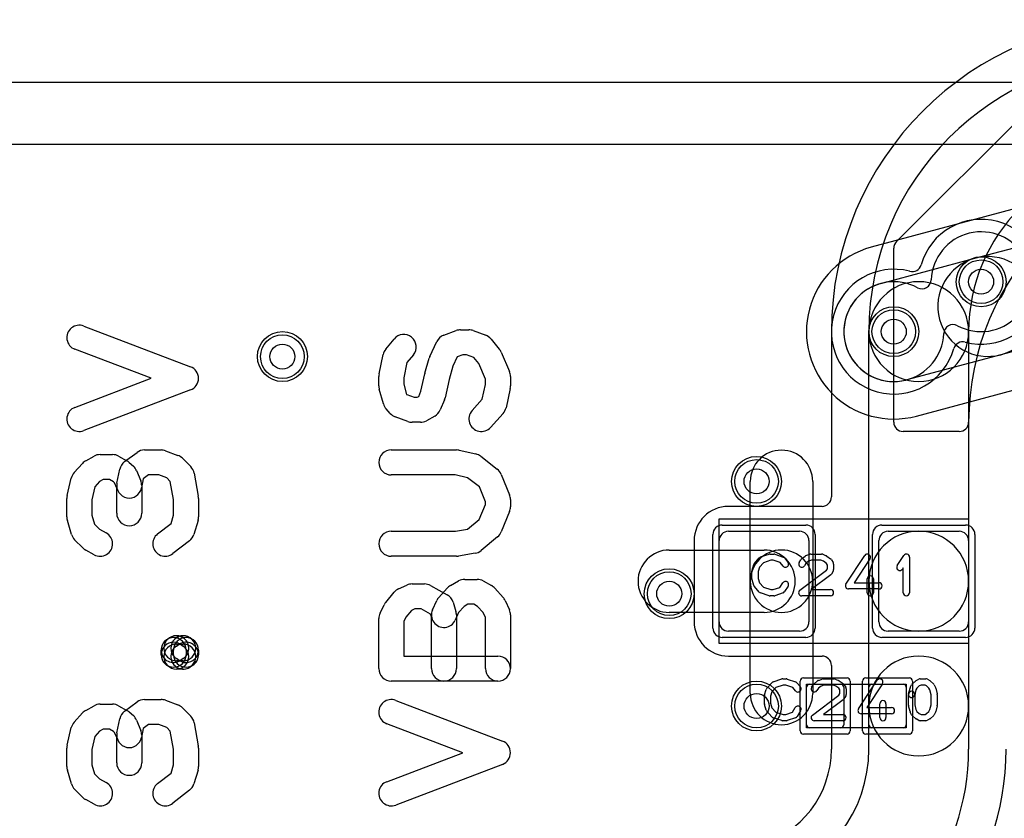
# Model space of a CAD drawing. Extents: x 0 to 57.1, y 0 to 59.8.
# Tile 6 of 45: x 20.1 to 28, y 13.3 to 19.7. Entities that reach past the tile are written whole.
import ezdxf

# ---------------------------------------------------------------- set-up
doc = ezdxf.new("R2010")
doc.units = 0
for name, color, linetype in [('Hole', 1, 'CONTINUOUS'), ('L1', 3, 'CONTINUOUS'), ('L2', 3, 'CONTINUOUS'), ('L3', 3, 'CONTINUOUS'), ('L4', 3, 'CONTINUOUS'), ('MetalMask-A', 176, 'CONTINUOUS'), ('PartsArea-A', 111, 'CONTINUOUS'), ('PartsSilk-A', 221, 'CONTINUOUS'), ('Resist-A', 2, 'CONTINUOUS'), ('Resist-B', 2, 'CONTINUOUS'), ('Silk-A', 140, 'CONTINUOUS')]:
    doc.layers.add(name, color=color, linetype=linetype)

msp = doc.modelspace()

# ---------------------------------------------------------------- linework, layer by layer
at = {"layer": 'Hole'}
for centre in [(27.8, 17.6), (27.1, 17.2), (22.2, 17), (26, 16), (25.3, 15.1), (26, 14.2)]:
    msp.add_circle(centre, 0.1, dxfattribs=at)
at = {"layer": 'L1'}
for p, q in [((27.12196, 17.92196), (28.37804, 19.17804)), ((27.1, 16.47497), (27.1, 17.86895)), ((26.59996, 17.2), (26.59996, 15.87504)), ((26.9, 15.2), (26.9, 17.2)), ((27.7, 17.2), (27.7, 15.2)), ((27.62503, 16.4), (27.17497, 16.4)), ((25.95, 15.2), (25.95, 16)), ((26.45, 16), (26.45, 15.2)), ((26.52496, 15.80004), (25.775, 15.80004)), ((25.775, 15.6), (26.345, 15.6)), ((27.055, 15.6), (27.625, 15.6)), ((25.49996, 15.525), (25.49996, 14.875)), ((25.7, 14.875), (25.7, 15.525)), ((26.42, 15.525), (26.42, 14.875)), ((26.98, 14.875), (26.98, 15.525)), ((27.7, 15.525), (27.7, 14.875)), ((25.3, 15.45), (26.06, 15.45)), ((25.95, 14.3), (25.95, 15.2)), ((26.45, 15.2), (26.45, 14.3)), ((26.9, 14.2), (26.9, 15.2)), ((27.7, 15.2), (27.7, 14.2)), ((26.06, 14.95), (25.3, 14.95)), ((26.345, 14.8), (25.775, 14.8)), ((27.625, 14.8), (27.055, 14.8)), ((25.775, 14.59996), (26.52496, 14.59996)), ((26.59996, 14.52496), (26.59996, 13.85291)), ((26.425, 14.375), (26.675, 14.375)), ((26.925, 14.375), (27.175, 14.375)), ((26.4, 14.05), (26.4, 14.35)), ((26.7, 14.35), (26.7, 14.05)), ((26.9, 14.05), (26.9, 14.35)), ((27.2, 14.35), (27.2, 14.05)), ((26.9, 13.85291), (26.9, 14.2)), ((27.7, 14.2), (27.7, 13.85291)), ((26.675, 14.025), (26.425, 14.025)), ((27.175, 14.025), (26.925, 14.025))]:
    msp.add_line(p, q, dxfattribs=at)
for centre in [(27.8, 17.6), (27.1, 17.2), (22.2, 17), (26, 16), (25.3, 15.1), (26, 14.2)]:
    msp.add_circle(centre, 0.2, dxfattribs=at)
for centre, radius, start, end in [((29.1, 17.2), 2.50004, 90, 180), ((29.1, 17.2), 2.2, 90, 180), ((29.1, 17.2), 1.4, 90, 180), ((29.82503, 16.47497), 2.12503, 90, 180), ((27.17497, 17.86895), 0.07497, 135, 180), ((27.3, 17.2), 0.4, 0, 180), ((27.3, 17.2), 0.4, 180, 0), ((27.17497, 16.47497), 0.07497, 180, -90), ((27.62503, 16.47497), 0.07497, -90, 0), ((26.2, 16), 0.25, 0, 180), ((26.52496, 15.87504), 0.075, -90, 0), ((25.775, 15.525), 0.27504, 90, 180), ((25.775, 15.525), 0.075, 90, 180), ((26.345, 15.525), 0.075, 0, 90), ((27.3, 15.2), 0.4, 0, 180), ((27.055, 15.525), 0.075, 90, 180), ((27.625, 15.525), 0.075, 0, 90), ((25.3, 15.2), 0.25, 90, -90), ((26.2, 15.2), 0.25, 0, 180), ((26.06, 15.2), 0.25, -90, 90), ((26.2, 15.2), 0.25, 180, 0), ((27.3, 15.2), 0.4, 180, 0), ((25.775, 14.875), 0.27504, 180, -90), ((25.775, 14.875), 0.075, 180, -90), ((26.345, 14.875), 0.075, -90, 0), ((27.055, 14.875), 0.075, 180, -90), ((27.625, 14.875), 0.075, -90, 0), ((26.52496, 14.52496), 0.075, 0, 90), ((27.3, 14.2), 0.4, 0, 180), ((26.425, 14.35), 0.025, 90, 180), ((26.675, 14.35), 0.025, 0, 90), ((26.925, 14.35), 0.025, 90, 180), ((27.175, 14.35), 0.025, 0, 90), ((26.2, 14.3), 0.25, 180, 0), ((27.3, 14.2), 0.4, 180, 0), ((26.425, 14.05), 0.025, 180, -90), ((26.675, 14.05), 0.025, -90, 0), ((26.925, 14.05), 0.025, 180, -90), ((27.175, 14.05), 0.025, -90, 0), ((25.8, 13.85291), 0.79996, -74.999608, 0), ((25.8, 13.85291), 1.1, -74.99996, 0), ((25.8, 13.85291), 1.9, -74.999896, 0), ((25.8, 13.85291), 2.20004, -75.000087, 0)]:
    msp.add_arc(centre, radius, start, end, dxfattribs=at)
at = {"layer": 'L2'}
for centre in [(22.2, 17), (26, 16), (25.3, 15.1), (26, 14.2)]:
    msp.add_circle(centre, 0.2, dxfattribs=at)
for centre, radius, start, end in [((27.8, 17.6), 0.40004, -118.313948, 177.803842), ((27.1, 17.2), 0.40004, 61.686052, -2.196158), ((27.32531, 17.61821), 0.075, -118.311104, -2.200836), ((27.57469, 17.18179), 0.075, 61.688896, 177.799164)]:
    msp.add_arc(centre, radius, start, end, dxfattribs=at)
at = {"layer": 'L3'}
for p, q in [((30.65409, 18.87705), (26.91882, 17.87619)), ((27.74958, 17.78816), (30.73175, 18.58724)), ((26.99647, 17.58637), (27.74958, 17.78816)), ((30.93881, 17.8145), (27.95664, 17.01542)), ((27.95664, 17.01542), (27.20353, 16.81363)), ((27.28118, 16.52381), (28.38263, 16.81894))]:
    msp.add_line(p, q, dxfattribs=at)
for centre in [(27.8, 17.6), (27.1, 17.2), (22.2, 17), (26, 16), (25.3, 15.1), (26, 14.2)]:
    msp.add_circle(centre, 0.2, dxfattribs=at)
for centre, radius, start, end in [((27.09999, 17.2), 0.70004, 104.998849, -74.99957), ((27.85311, 17.40179), 0.4, 105.000342, -75.000001), ((27.85311, 17.40179), 0.4, -74.999658, 104.99963), ((27.1, 17.2), 0.4, 105.000342, -75.00037)]:
    msp.add_arc(centre, radius, start, end, dxfattribs=at)
at = {"layer": 'L4'}
for centre in [(27.8, 17.6), (27.1, 17.2), (22.2, 17), (26, 16), (25.3, 15.1), (26, 14.2)]:
    msp.add_circle(centre, 0.2, dxfattribs=at)
for centre, radius, start, end in [((27.8, 17.6), 0.50005, -104.764908, 164.252757), ((27.10001, 17.20001), 0.50003, 75.347069, -15.747865), ((27.24547, 17.75634), 0.075, -104.651407, -103.737918), ((27.24654, 17.75607), 0.075, -104.581019, -15.752305), ((27.65345, 17.04394), 0.075, 75.237383, 164.247695)]:
    msp.add_arc(centre, radius, start, end, dxfattribs=at)
at = {"layer": 'MetalMask-A'}
for p, q in [((25.775, 15.6), (26.345, 15.6)), ((27.055, 15.6), (27.625, 15.6)), ((25.7, 14.875), (25.7, 15.525)), ((26.42, 15.525), (26.42, 14.875)), ((26.98, 14.875), (26.98, 15.525)), ((27.7, 15.525), (27.7, 14.875)), ((26.345, 14.8), (25.775, 14.8)), ((27.625, 14.8), (27.055, 14.8)), ((26.425, 14.375), (26.675, 14.375)), ((26.925, 14.375), (27.175, 14.375)), ((26.4, 14.05), (26.4, 14.35)), ((26.7, 14.35), (26.7, 14.05)), ((26.9, 14.05), (26.9, 14.35)), ((27.2, 14.35), (27.2, 14.05)), ((26.675, 14.025), (26.425, 14.025)), ((27.175, 14.025), (26.925, 14.025))]:
    msp.add_line(p, q, dxfattribs=at)
for centre, radius, start, end in [((25.775, 15.525), 0.075, 90, 180), ((26.345, 15.525), 0.075, 0, 90), ((27.055, 15.525), 0.075, 90, 180), ((27.625, 15.525), 0.075, 0, 90), ((25.775, 14.875), 0.075, 180, -90), ((26.345, 14.875), 0.075, -90, 0), ((27.055, 14.875), 0.075, 180, -90), ((27.625, 14.875), 0.075, -90, 0), ((26.425, 14.35), 0.025, 90, 180), ((26.675, 14.35), 0.025, 0, 90), ((26.925, 14.35), 0.025, 90, 180), ((27.175, 14.35), 0.025, 0, 90), ((26.425, 14.05), 0.025, 180, -90), ((26.675, 14.05), 0.025, -90, 0), ((26.925, 14.05), 0.025, 180, -90), ((27.175, 14.05), 0.025, -90, 0)]:
    msp.add_arc(centre, radius, start, end, dxfattribs=at)
at = {"layer": 'PartsArea-A'}
for p, q in [((25.7, 15.7), (27.7, 15.7)), ((25.7, 14.7), (25.7, 15.7)), ((27.7, 15.7), (27.7, 14.7)), ((27.7, 14.7), (25.7, 14.7)), ((26.4, 14.375), (27.2, 14.375)), ((26.4, 14.025), (26.4, 14.375)), ((27.2, 14.375), (27.2, 14.025)), ((27.2, 14.025), (26.4, 14.025))]:
    msp.add_line(p, q, dxfattribs=at)
at = {"layer": 'PartsSilk-A'}
for p, q in [((18.075, 19.2), (29.075, 19.2)), ((29.075, 18.7), (18.075, 18.7)), ((20.60782, 17.2453), (21.46338, 16.91938)), ((23.49305, 17.17156), (23.59305, 17.20859)), ((23.62778, 17.21481), (23.69444, 17.21481)), ((23.72917, 17.20859), (23.82917, 17.17156)), ((23.02816, 17.05962), (23.09482, 17.1411)), ((23.87183, 17.14111), (23.9385, 17.05963)), ((21.14688, 16.82593), (20.53662, 17.0584)), ((23.38168, 17.00171), (23.43724, 17.12023)), ((22.97444, 16.8617), (23.00778, 17.01726)), ((23.24962, 17.01446), (23.19827, 16.9517)), ((23.34262, 16.86781), (23.37595, 16.98633)), ((23.60093, 16.99823), (23.56626, 16.92427)), ((23.6457, 17.01481), (23.60093, 16.99823)), ((23.67652, 17.01481), (23.6457, 17.01481)), ((23.73425, 16.99343), (23.67652, 17.01481)), ((23.77476, 16.94391), (23.73425, 16.99343)), ((23.95302, 17.03569), (24.01969, 16.88013)), ((23.19827, 16.9517), (23.17222, 16.83014)), ((23.56626, 16.92427), (23.53587, 16.81621)), ((23.82778, 16.82021), (23.77476, 16.94391)), ((20.53662, 16.59345), (21.14688, 16.82593)), ((22.97222, 16.76667), (22.97222, 16.84074)), ((23.17222, 16.83014), (23.17222, 16.78047)), ((23.30984, 16.72271), (23.34133, 16.86269)), ((23.53587, 16.81621), (23.50312, 16.67064)), ((23.82778, 16.77727), (23.82778, 16.82021)), ((24.02778, 16.84074), (24.02778, 16.76667)), ((21.46338, 16.73248), (20.60782, 16.40655)), ((23.0093, 16.62107), (22.97596, 16.73959)), ((23.17222, 16.78047), (23.1955, 16.69769)), ((23.80225, 16.65817), (23.82778, 16.77727)), ((24.02556, 16.74571), (23.99222, 16.59015)), ((23.1955, 16.69769), (23.19674, 16.69632)), ((23.19674, 16.69632), (23.25681, 16.67407)), ((23.25681, 16.67407), (23.27964, 16.67407)), ((23.27964, 16.67407), (23.29296, 16.68147)), ((23.29296, 16.68147), (23.30984, 16.72271)), ((23.49811, 16.65472), (23.46477, 16.57324)), ((23.72011, 16.5669), (23.80225, 16.65817)), ((23.06455, 16.54422), (23.03122, 16.58126)), ((23.20416, 16.4803), (23.10416, 16.51734)), ((23.42079, 16.5237), (23.35413, 16.48666)), ((23.96877, 16.54421), (23.86877, 16.4331)), ((23.30556, 16.47407), (23.23889, 16.47407)), ((20.62366, 16.1652), (20.69033, 16.20223)), ((20.73889, 16.21481), (20.83889, 16.21481)), ((20.88745, 16.20223), (20.95412, 16.1652)), ((20.93492, 16.15814), (21.03492, 16.23221)), ((21.09444, 16.25185), (21.22778, 16.25185)), ((21.26251, 16.24562), (21.36251, 16.20858)), ((21.39849, 16.18552), (21.46515, 16.11886)), ((23.07222, 16.25185), (23.59444, 16.25185)), ((23.61613, 16.24947), (23.74947, 16.21984)), ((23.78917, 16.20116), (23.9225, 16.09746)), ((20.53122, 16.07059), (20.59788, 16.14467)), ((20.972, 16.15252), (21.00533, 16.12289)), ((20.47491, 15.88601), (20.50825, 16.02675)), ((20.87416, 15.98628), (20.89638, 16.09739)), ((21.03145, 16.08601), (21.06478, 16.00453)), ((21.08494, 16.02037), (21.07028, 15.94706)), ((21.12744, 16.05185), (21.08494, 16.02037)), ((21.20986, 16.05185), (21.12744, 16.05185)), ((21.27254, 16.02863), (21.20986, 16.05185)), ((21.30157, 15.99959), (21.27254, 16.02863)), ((21.49286, 16.06587), (21.5262, 15.88068)), ((23.58346, 16.05185), (23.07222, 16.05185)), ((23.68414, 16.02948), (23.58346, 16.05185)), ((23.77866, 15.95596), (23.68414, 16.02948)), ((23.95366, 16.05639), (24.02033, 15.89343)), ((20.69698, 15.9558), (20.67222, 15.85128)), ((20.73538, 15.99847), (20.69698, 15.9558)), ((20.7648, 16.01481), (20.73538, 15.99847)), ((20.81298, 16.01481), (20.7648, 16.01481)), ((20.84736, 15.99571), (20.81298, 16.01481)), ((20.85512, 15.98882), (20.84736, 15.99571)), ((20.87222, 15.94701), (20.85512, 15.98882)), ((20.87222, 15.74444), (20.87222, 15.94701)), ((21.07222, 15.96667), (21.07222, 15.74444)), ((21.32778, 15.85403), (21.30157, 15.99959)), ((23.82778, 15.8359), (23.77866, 15.95596)), ((20.47222, 15.71481), (20.47222, 15.86296)), ((21.52778, 15.86296), (21.52778, 15.71481)), ((20.67222, 15.85128), (20.67222, 15.72949)), ((21.32778, 15.72949), (21.32778, 15.85403)), ((23.77798, 15.69422), (23.82778, 15.81596)), ((23.82778, 15.81596), (23.82778, 15.8359)), ((24.02778, 15.85556), (24.02778, 15.7963)), ((20.67222, 15.72949), (20.6941, 15.65659)), ((21.30784, 15.66303), (21.32778, 15.72949)), ((24.02033, 15.75844), (23.95366, 15.59547)), ((20.50978, 15.57496), (20.47644, 15.68607)), ((20.6941, 15.65659), (20.73303, 15.61765)), ((21.19972, 15.57894), (21.30784, 15.66303)), ((21.52356, 15.68607), (21.49022, 15.57496)), ((23.68459, 15.6164), (23.77798, 15.69422)), ((20.73303, 15.61765), (20.78746, 15.58742)), ((23.07222, 15.6), (23.58616, 15.6)), ((23.58616, 15.6), (23.68459, 15.6164)), ((23.92513, 15.55651), (23.7918, 15.4454)), ((20.60151, 15.46633), (20.53485, 15.53299)), ((21.45583, 15.52476), (21.3225, 15.42106)), ((20.69032, 15.41258), (20.62365, 15.44962)), ((23.59444, 15.4), (23.07222, 15.4)), ((23.74422, 15.42358), (23.61088, 15.40136)), ((26.03266, 15.39418), (26.1021, 15.4164)), ((26.10972, 15.41759), (26.1375, 15.41759)), ((26.1454, 15.41631), (26.21207, 15.39409)), ((26.36077, 15.37878), (26.38855, 15.401)), ((26.39563, 15.40497), (26.42618, 15.41608)), ((26.43472, 15.41759), (26.52083, 15.41759)), ((26.53011, 15.4158), (26.55789, 15.40469)), ((26.56331, 15.4017), (26.59387, 15.37948)), ((26.71657, 15.17663), (26.86657, 15.40626)), ((27.12763, 15.3247), (27.18041, 15.40618)), ((27.22639, 15.39259), (27.22639, 15.10741)), ((25.96364, 15.28894), (25.97753, 15.33339)), ((25.98258, 15.34239), (26.02147, 15.38683)), ((26.02368, 15.31344), (26.0125, 15.27766)), ((26.05452, 15.34868), (26.02368, 15.31344)), ((26.11362, 15.36759), (26.05452, 15.34868)), ((26.13344, 15.36759), (26.11362, 15.36759)), ((26.18952, 15.3489), (26.13344, 15.36759)), ((26.21273, 15.32104), (26.18952, 15.3489)), ((26.22338, 15.38637), (26.25115, 15.35304)), ((26.3413, 15.35029), (26.35519, 15.37251)), ((26.39533, 15.3424), (26.3837, 15.32379)), ((26.41658, 15.35939), (26.39533, 15.3424)), ((26.43912, 15.36759), (26.41658, 15.35939)), ((26.51602, 15.36759), (26.43912, 15.36759)), ((26.53643, 15.35943), (26.51602, 15.36759)), ((26.56054, 15.34189), (26.53643, 15.35943)), ((26.56806, 15.32987), (26.56054, 15.34189)), ((26.56806, 15.29976), (26.56806, 15.32987)), ((26.60037, 15.37251), (26.61426, 15.35029)), ((26.61806, 15.33704), (26.61806, 15.29259)), ((26.90843, 15.37892), (26.78369, 15.18796)), ((25.9625, 15.21852), (25.9625, 15.28148)), ((26.0125, 15.27766), (26.0125, 15.22234)), ((26.34747, 15.12739), (26.56043, 15.28756)), ((26.5942, 15.25039), (26.43733, 15.13241)), ((26.56043, 15.28756), (26.56806, 15.29976)), ((26.61426, 15.27934), (26.60037, 15.25712)), ((27.17639, 15.30801), (27.16959, 15.29752)), ((27.17639, 15.10741), (27.17639, 15.30801)), ((23.13161, 15.13953), (23.19828, 15.16916)), ((23.23889, 15.17778), (23.33889, 15.17778)), ((23.38746, 15.16519), (23.52079, 15.09111)), ((23.54588, 15.1652), (23.61255, 15.20223)), ((23.66111, 15.21481), (23.76111, 15.21481)), ((23.80967, 15.20223), (23.87634, 15.1652)), ((25.97753, 15.16661), (25.96364, 15.21106)), ((26.02147, 15.11317), (25.98258, 15.15761)), ((26.0125, 15.22234), (26.02368, 15.18656)), ((26.02368, 15.18656), (26.05452, 15.15132)), ((26.05452, 15.15132), (26.11362, 15.13241)), ((26.18773, 15.1505), (26.21074, 15.18732)), ((26.25314, 15.16082), (26.22537, 15.11638)), ((26.78369, 15.18796), (26.98194, 15.18796)), ((26.8875, 15.10741), (26.8875, 15.21852)), ((26.9375, 15.21852), (26.9375, 15.10741)), ((23.02816, 15.02999), (23.09482, 15.11147)), ((23.45344, 15.07059), (23.5201, 15.14467)), ((23.90212, 15.14467), (23.96878, 15.07059)), ((26.1021, 15.0836), (26.03266, 15.10582)), ((26.1375, 15.08241), (26.10972, 15.08241)), ((26.11362, 15.13241), (26.13344, 15.13241)), ((26.13344, 15.13241), (26.18773, 15.1505)), ((26.21207, 15.10591), (26.1454, 15.08369)), ((26.59306, 15.08241), (26.3625, 15.08241)), ((26.43733, 15.13241), (26.59306, 15.13241)), ((26.98194, 15.13796), (26.7375, 15.13796)), ((22.98278, 14.94473), (23.01612, 15.0114)), ((23.40325, 14.97068), (23.43659, 15.04475)), ((23.568, 15.03243), (23.59022, 14.95836)), ((23.6576, 14.99847), (23.61256, 14.94842)), ((23.68702, 15.01481), (23.6576, 14.99847)), ((23.7352, 15.01481), (23.68702, 15.01481)), ((23.76462, 14.99847), (23.7352, 15.01481)), ((23.80966, 14.94842), (23.76462, 14.99847)), ((23.98563, 15.04475), (24.01897, 14.97068)), ((23.23456, 14.96643), (23.19002, 14.91198)), ((23.26011, 14.97778), (23.23456, 14.96643)), ((23.31298, 14.97778), (23.26011, 14.97778)), ((23.38812, 14.93603), (23.31298, 14.97778)), ((23.39444, 14.91495), (23.38812, 14.93603)), ((23.39444, 14.5), (23.39444, 14.91495)), ((23.61256, 14.94842), (23.58563, 14.88858)), ((23.59444, 14.92963), (23.59444, 14.5)), ((23.82778, 14.90816), (23.80966, 14.94842)), ((24.02778, 14.92963), (24.02778, 14.5)), ((22.97222, 14.5), (22.97222, 14.9)), ((23.19002, 14.91198), (23.17222, 14.87639)), ((23.17222, 14.87639), (23.17222, 14.6)), ((23.82778, 14.5), (23.82778, 14.90816)), ((21.35, 14.76296), (21.40556, 14.76296)), ((21.27232, 14.73136), (21.29454, 14.74617)), ((21.35, 14.6963), (21.40556, 14.6963)), ((21.3501, 14.67951), (21.37232, 14.69432)), ((21.38324, 14.69432), (21.40546, 14.67951)), ((21.46102, 14.74617), (21.48324, 14.73136)), ((21.22778, 14.61111), (21.22778, 14.64815)), ((21.32778, 14.61111), (21.32778, 14.64815)), ((21.42778, 14.64815), (21.42778, 14.61111)), ((21.52778, 14.64815), (21.52778, 14.61111)), ((23.17222, 14.6), (23.92778, 14.6)), ((21.29454, 14.51309), (21.27232, 14.5279)), ((21.40556, 14.56296), (21.35, 14.56296)), ((21.37232, 14.56494), (21.3501, 14.57975)), ((21.40546, 14.57975), (21.38324, 14.56494)), ((21.48324, 14.5279), (21.46102, 14.51309)), ((21.40556, 14.4963), (21.35, 14.4963)), ((23.92778, 14.4), (23.07222, 14.4)), ((26.08258, 14.34239), (26.12147, 14.38683)), ((26.13266, 14.39418), (26.2021, 14.4164)), ((26.21362, 14.36759), (26.15452, 14.34868)), ((26.20972, 14.41759), (26.2375, 14.41759)), ((26.23344, 14.36759), (26.21362, 14.36759)), ((26.28952, 14.3489), (26.23344, 14.36759)), ((26.2454, 14.41631), (26.31207, 14.39409)), ((26.32338, 14.38637), (26.35115, 14.35304)), ((26.4413, 14.35029), (26.45519, 14.37251)), ((26.46077, 14.37878), (26.48855, 14.401)), ((26.49563, 14.40497), (26.52618, 14.41608)), ((26.53912, 14.36759), (26.51658, 14.35939)), ((26.53472, 14.41759), (26.62083, 14.41759)), ((26.61602, 14.36759), (26.53912, 14.36759)), ((26.63643, 14.35943), (26.61602, 14.36759)), ((26.63011, 14.4158), (26.65789, 14.40469)), ((26.66331, 14.4017), (26.69387, 14.37948)), ((26.70037, 14.37251), (26.71426, 14.35029)), ((26.81657, 14.17663), (26.96657, 14.40626)), ((27.00843, 14.37892), (26.88369, 14.18796)), ((27.23181, 14.34822), (27.24292, 14.37044)), ((27.24867, 14.37795), (27.27367, 14.40017)), ((27.2791, 14.40384), (27.30132, 14.41495)), ((27.3184, 14.36759), (27.30442, 14.3606)), ((27.3125, 14.41759), (27.35694, 14.41759)), ((27.3503, 14.36759), (27.3184, 14.36759)), ((27.36173, 14.36106), (27.3503, 14.36759)), ((27.36934, 14.4143), (27.38879, 14.40319)), ((27.393, 14.40017), (27.418, 14.37795)), ((27.42375, 14.37044), (27.43486, 14.34822)), ((26.06364, 14.28894), (26.07753, 14.33339)), ((26.12368, 14.31344), (26.1125, 14.27766)), ((26.15452, 14.34868), (26.12368, 14.31344)), ((26.31273, 14.32104), (26.28952, 14.3489)), ((26.44747, 14.12739), (26.66043, 14.28756)), ((26.49533, 14.3424), (26.4837, 14.32379)), ((26.51658, 14.35939), (26.49533, 14.3424)), ((26.66054, 14.34189), (26.63643, 14.35943)), ((26.66043, 14.28756), (26.66806, 14.29976)), ((26.66806, 14.32987), (26.66054, 14.34189)), ((26.66806, 14.29976), (26.66806, 14.32987)), ((26.71806, 14.33704), (26.71806, 14.29259)), ((27.21806, 14.20741), (27.21806, 14.29259)), ((27.21881, 14.29865), (27.22992, 14.3431)), ((27.27776, 14.32831), (27.26731, 14.28653)), ((27.26806, 14.29259), (27.26806, 14.21049)), ((27.28549, 14.34377), (27.27776, 14.32831)), ((27.30442, 14.3606), (27.28549, 14.34377)), ((27.38118, 14.34377), (27.36173, 14.36106)), ((27.38891, 14.32831), (27.38118, 14.34377)), ((27.39861, 14.28951), (27.38891, 14.32831)), ((27.39861, 14.21049), (27.39861, 14.28951)), ((27.43675, 14.3431), (27.44786, 14.29865)), ((27.44861, 14.29259), (27.44861, 14.20741)), ((20.73889, 14.21481), (20.83889, 14.21481)), ((20.93492, 14.15814), (21.03492, 14.23221)), ((21.09444, 14.25185), (21.22778, 14.25185)), ((21.26251, 14.24562), (21.36251, 14.20858)), ((23.10782, 14.2453), (23.96338, 13.91938)), ((26.0625, 14.21852), (26.0625, 14.28148)), ((26.07753, 14.16661), (26.06364, 14.21106)), ((26.1125, 14.27766), (26.1125, 14.22234)), ((26.1125, 14.22234), (26.12368, 14.18656)), ((26.6942, 14.25039), (26.53733, 14.13241)), ((26.71426, 14.27934), (26.70037, 14.25712)), ((26.9875, 14.10741), (26.9875, 14.21852)), ((27.0375, 14.21852), (27.0375, 14.10741)), ((27.26806, 14.21049), (27.27776, 14.17169)), ((27.38891, 14.17169), (27.39861, 14.21049)), ((20.53122, 14.07059), (20.59788, 14.14467)), ((20.62366, 14.1652), (20.69033, 14.20223)), ((20.88745, 14.20223), (20.95412, 14.1652)), ((20.972, 14.15252), (21.00533, 14.12289)), ((21.39849, 14.18552), (21.46515, 14.11886)), ((26.12147, 14.11317), (26.08258, 14.15761)), ((26.12368, 14.18656), (26.15452, 14.15132)), ((26.15452, 14.15132), (26.21362, 14.13241)), ((26.21362, 14.13241), (26.23344, 14.13241)), ((26.23344, 14.13241), (26.28773, 14.1505)), ((26.28773, 14.1505), (26.31074, 14.18732)), ((26.35314, 14.16082), (26.32537, 14.11638)), ((26.53733, 14.13241), (26.69306, 14.13241)), ((27.08194, 14.13796), (26.8375, 14.13796)), ((26.88369, 14.18796), (27.08194, 14.18796)), ((27.22992, 14.1569), (27.21881, 14.20135)), ((27.24292, 14.12956), (27.23181, 14.15178)), ((27.27776, 14.17169), (27.28549, 14.15623)), ((27.28549, 14.15623), (27.30442, 14.1394)), ((27.30442, 14.1394), (27.3184, 14.13241)), ((27.3184, 14.13241), (27.3503, 14.13241)), ((27.3503, 14.13241), (27.36173, 14.13894)), ((27.36173, 14.13894), (27.38118, 14.15623)), ((27.38118, 14.15623), (27.38891, 14.17169)), ((27.43486, 14.15178), (27.42375, 14.12956)), ((27.44786, 14.20135), (27.43675, 14.1569)), ((20.87416, 13.98628), (20.89638, 14.09739)), ((21.03145, 14.08601), (21.06478, 14.00453)), ((21.12744, 14.05185), (21.08494, 14.02037)), ((21.20986, 14.05185), (21.12744, 14.05185)), ((21.27254, 14.02863), (21.20986, 14.05185)), ((21.49286, 14.06587), (21.5262, 13.88068)), ((23.64688, 13.82593), (23.03662, 14.0584)), ((26.2021, 14.0836), (26.13266, 14.10582)), ((26.2375, 14.08241), (26.20972, 14.08241)), ((26.31207, 14.10591), (26.2454, 14.08369)), ((26.69306, 14.08241), (26.4625, 14.08241)), ((27.27367, 14.09983), (27.24867, 14.12205)), ((27.30132, 14.08505), (27.2791, 14.09616)), ((27.35694, 14.08241), (27.3125, 14.08241)), ((27.38879, 14.09681), (27.36934, 14.0857)), ((27.418, 14.12205), (27.393, 14.09983)), ((20.47491, 13.88601), (20.50825, 14.02675)), ((20.73538, 13.99847), (20.69698, 13.9558)), ((20.7648, 14.01481), (20.73538, 13.99847)), ((20.81298, 14.01481), (20.7648, 14.01481)), ((20.84736, 13.99571), (20.81298, 14.01481)), ((20.85512, 13.98882), (20.84736, 13.99571)), ((20.87222, 13.94701), (20.85512, 13.98882)), ((21.08494, 14.02037), (21.07028, 13.94706)), ((21.30157, 13.99959), (21.27254, 14.02863)), ((21.32778, 13.85403), (21.30157, 13.99959)), ((20.69698, 13.9558), (20.67222, 13.85128)), ((20.87222, 13.74444), (20.87222, 13.94701)), ((21.07222, 13.96667), (21.07222, 13.74444)), ((20.47222, 13.71481), (20.47222, 13.86296)), ((20.67222, 13.85128), (20.67222, 13.72949)), ((21.32778, 13.72949), (21.32778, 13.85403)), ((21.52778, 13.86296), (21.52778, 13.71481)), ((23.03662, 13.59345), (23.64688, 13.82593)), ((23.96338, 13.73248), (23.10782, 13.40655)), ((20.50978, 13.57496), (20.47644, 13.68607)), ((20.67222, 13.72949), (20.6941, 13.65659)), ((20.6941, 13.65659), (20.73303, 13.61765)), ((21.19972, 13.57894), (21.30784, 13.66303)), ((21.30784, 13.66303), (21.32778, 13.72949)), ((21.52356, 13.68607), (21.49022, 13.57496)), ((20.73303, 13.61765), (20.78746, 13.58742)), ((20.60151, 13.46633), (20.53485, 13.53299)), ((21.45583, 13.52476), (21.3225, 13.42106)), ((20.69032, 13.41258), (20.62365, 13.44962))]:
    msp.add_line(p, q, dxfattribs=at)
for centre, radius, start, end in [((20.57222, 17.15185), 0.1, 69.145542, -110.854012), ((23.62778, 17.11481), 0.1, 90, 110.319591), ((23.69444, 17.11481), 0.1, 69.678654, 90), ((23.17222, 17.07778), 0.1, -39.286182, 140.712891), ((23.52778, 17.07778), 0.1, 110.321346, 154.883679), ((23.79444, 17.07778), 0.1, 39.294244, 69.680409), ((23.10556, 16.9963), 0.1, 140.713818, 167.901241), ((23.86111, 16.9963), 0.1, 23.198591, 39.291321), ((23.47222, 16.95926), 0.1, 154.880301, 164.293042), ((21.42778, 16.82593), 0.1, -69.145542, 69.145542), ((23.07222, 16.84074), 0.1, 167.901241, 180), ((23.43889, 16.84074), 0.1, 164.294637, 167.320997), ((23.92778, 16.84074), 0.1, 0, 23.199035), ((23.07222, 16.76667), 0.1, 180, -164.28757), ((23.92778, 16.76667), 0.1, -12.098759, 0), ((23.40556, 16.69259), 0.1, -22.253604, -12.679824), ((20.57222, 16.5), 0.1, 110.854458, -69.145403), ((23.10556, 16.64815), 0.1, -164.28757, -138.019601), ((23.37222, 16.61111), 0.1, -60.940944, -22.253604), ((23.89444, 16.61111), 0.1, -41.98849, -12.096769), ((23.13889, 16.61111), 0.1, -138.019601, -110.323336), ((23.79444, 16.5), 0.1, 138.01151, -41.987497), ((23.23889, 16.57407), 0.1, -110.323336, -90), ((23.30556, 16.57407), 0.1, -90, -60.940944), ((20.73889, 16.11481), 0.1, 90, 119.048766), ((20.83889, 16.11481), 0.1, 60.948735, 90), ((21.09444, 16.15185), 0.1, 90, 126.527348), ((21.22778, 16.15185), 0.1, 69.676664, 90), ((21.32778, 16.11481), 0.1, 45, 69.67537), ((23.07222, 16.15185), 0.1, 90, -90), ((23.59444, 16.15185), 0.1, 77.473057, 90), ((23.72778, 16.12222), 0.1, 52.128534, 77.473057), ((20.67222, 16.07778), 0.1, 119.051265, 138.017916), ((20.99444, 16.07778), 0.1, 126.526127, 168.691059), ((20.90556, 16.07778), 0.1, 48.364557, 60.951234), ((20.93889, 16.04815), 0.1, 22.246131, 48.36326), ((21.39444, 16.04815), 0.1, 10.206455, 45), ((20.60556, 16.0037), 0.1, 138.019601, 166.672831), ((23.86111, 16.01852), 0.1, 22.253604, 52.128534), ((20.97222, 15.96667), 0.1, 168.691191, -11.308941), ((20.97222, 15.96667), 0.1, 0, 22.247381), ((20.57222, 15.86296), 0.1, 166.673855, 180), ((21.42778, 15.86296), 0.1, 0, 10.205712), ((23.92778, 15.85556), 0.1, 0, 22.253604), ((23.92778, 15.7963), 0.1, -22.2483, 0), ((20.57222, 15.71481), 0.1, 180, -163.297444), ((20.97222, 15.74444), 0.1, 180, 0), ((21.42778, 15.71481), 0.1, -16.702537, 0), ((20.60556, 15.6037), 0.1, -163.297463, -135), ((20.73889, 15.5), 0.1, -119.056274, 60.944666), ((21.26111, 15.5), 0.1, 127.871466, -52.125314), ((21.39444, 15.6037), 0.1, -52.128534, -16.702556), ((23.07222, 15.5), 0.1, 90, -90), ((23.86111, 15.63333), 0.1, -50.192962, -22.248301), ((20.67222, 15.53704), 0.1, -135, -119.055334), ((23.59444, 15.5), 0.1, -90, -80.537678), ((23.72778, 15.52222), 0.1, -80.537678, -50.192962), ((26.04028, 15.37037), 0.025, 107.746418, 138.811918), ((26.10972, 15.39259), 0.025, 90, 107.746418), ((26.1375, 15.39259), 0.025, 71.579545, 90), ((26.20417, 15.37037), 0.025, 39.790899, 71.579545), ((26.40417, 15.38148), 0.025, 109.97919, 128.654777), ((26.43472, 15.39259), 0.025, 90, 109.984612), ((26.52083, 15.39259), 0.025, 68.207103, 90), ((26.54861, 15.38148), 0.025, 53.982737, 68.202147), ((26.8875, 15.39259), 0.025, -33.149737, 146.846436), ((27.20139, 15.39259), 0.025, 0, 147.066193), ((26.00139, 15.32593), 0.025, 138.811918, 162.637772), ((26.23194, 15.33704), 0.025, -140.209101, 39.800498), ((26.3625, 15.33704), 0.025, 147.994617, -32.010019), ((26.37639, 15.35926), 0.025, 128.666967, 147.989981), ((26.57917, 15.35926), 0.025, 32.005383, 53.979316), ((26.59306, 15.33704), 0.025, 0, 32.010019), ((27.14861, 15.31111), 0.025, 147.066457, -32.933807), ((25.9875, 15.28148), 0.025, 162.637772, 180), ((26.57917, 15.27037), 0.025, -53.047603, -32.010019), ((26.59306, 15.29259), 0.025, -32.005383, 0), ((26.9125, 15.21852), 0.025, 0, 180), ((23.23889, 15.07778), 0.1, 90, 113.961692), ((23.33889, 15.07778), 0.1, 60.940944, 90), ((23.59444, 15.07778), 0.1, 119.051265, 138.017916), ((23.66111, 15.11481), 0.1, 90, 119.048766), ((23.76111, 15.11481), 0.1, 60.948735, 90), ((23.82778, 15.07778), 0.1, 41.980399, 60.951234), ((25.9875, 15.21852), 0.025, 180, -162.637772), ((26.00139, 15.17407), 0.025, -162.637772, -138.811918), ((26.23194, 15.17407), 0.025, -32.005383, 147.999253), ((26.7375, 15.16296), 0.025, 146.850263, -90), ((26.98194, 15.16296), 0.025, -90, 90), ((23.17222, 15.04815), 0.1, 113.960744, 140.712891), ((23.47222, 15.0037), 0.1, 16.697049, 60.942842), ((26.04028, 15.12963), 0.025, -138.811918, -107.746418), ((26.10972, 15.10741), 0.025, -107.746418, -90), ((26.1375, 15.10741), 0.025, -90, -71.579545), ((26.20417, 15.12963), 0.025, -71.579545, -32.005383), ((26.3625, 15.10741), 0.025, 126.952397, -90), ((26.59306, 15.10741), 0.025, -90, 90), ((26.9125, 15.10741), 0.025, 180, 0), ((27.20139, 15.10741), 0.025, 180, 0), ((23.10556, 14.96667), 0.1, 140.713818, 153.431511), ((23.52778, 15.0037), 0.1, 138.019601, 155.766787), ((23.89444, 15.0037), 0.1, 24.235321, 41.982084), ((23.07222, 14.9), 0.1, 153.429824, 180), ((23.49444, 14.92963), 0.1, 155.764679, -24.233213), ((23.49444, 14.92963), 0.1, 0, 16.698535), ((23.92778, 14.92963), 0.1, 0, 24.233213), ((21.35, 14.66296), 0.1, 90, -90), ((21.35, 14.66296), 0.1, -56.316289, 123.684117), ((21.40556, 14.66296), 0.1, 56.316289, -123.684117), ((21.40556, 14.66296), 0.1, -90, 90), ((21.32778, 14.64815), 0.1, 0, 180), ((21.32778, 14.64815), 0.1, 123.683711, -56.315883), ((21.32778, 14.61111), 0.1, 56.316289, -123.684117), ((21.35, 14.5963), 0.1, 90, -90), ((21.35, 14.5963), 0.1, -123.683711, 56.315883), ((21.40556, 14.5963), 0.1, 123.683711, -56.315883), ((21.42778, 14.64815), 0.1, 0, 180), ((21.42778, 14.64815), 0.1, -123.683711, 56.315883), ((21.42778, 14.61111), 0.1, -56.316289, 123.684117), ((21.40556, 14.5963), 0.1, -90, 90), ((21.32778, 14.61111), 0.1, 180, 0), ((21.42778, 14.61111), 0.1, 180, 0), ((23.92778, 14.5), 0.1, -90, 90), ((23.07222, 14.5), 0.1, 180, -90), ((23.49444, 14.5), 0.1, 180, 0), ((23.92778, 14.5), 0.1, 180, 0), ((26.14028, 14.37037), 0.025, 107.746418, 138.811918), ((26.20972, 14.39259), 0.025, 90, 107.746418), ((26.2375, 14.39259), 0.025, 71.579545, 90), ((26.30417, 14.37037), 0.025, 39.790899, 71.579545), ((26.47639, 14.35926), 0.025, 128.666967, 147.989981), ((26.50417, 14.38148), 0.025, 109.97919, 128.654777), ((26.53472, 14.39259), 0.025, 90, 109.984612), ((26.62083, 14.39259), 0.025, 68.207103, 90), ((26.64861, 14.38148), 0.025, 53.982737, 68.202147), ((26.67917, 14.35926), 0.025, 32.005383, 53.979316), ((26.9875, 14.39259), 0.025, -33.149737, 146.846436), ((27.26528, 14.35926), 0.025, 131.627831, 153.434949), ((27.29028, 14.38148), 0.025, 116.565051, 131.62783), ((27.3125, 14.39259), 0.025, 90, 116.565051), ((27.35694, 14.39259), 0.025, 60.266489, 90), ((27.37639, 14.38148), 0.025, 48.372169, 60.266489), ((27.40139, 14.35926), 0.025, 26.565051, 48.37217), ((26.0875, 14.28148), 0.025, 162.637772, 180), ((26.10139, 14.32593), 0.025, 138.811918, 162.637772), ((26.33194, 14.33704), 0.025, -140.209101, 39.800498), ((26.4625, 14.33704), 0.025, 147.994617, -32.010019), ((26.69306, 14.33704), 0.025, 0, 32.010019), ((26.69306, 14.29259), 0.025, -32.005383, 0), ((27.24306, 14.29259), 0.025, 0, 180), ((27.24306, 14.29259), 0.025, 165.969316, -14.03321), ((27.25417, 14.33704), 0.025, 153.434949, 165.969316), ((27.4125, 14.33704), 0.025, 14.030684, 26.565051), ((27.42361, 14.29259), 0.025, 0, 14.030684), ((20.73889, 14.11481), 0.1, 90, 119.048766), ((20.83889, 14.11481), 0.1, 60.948735, 90), ((21.09444, 14.15185), 0.1, 90, 126.527348), ((21.22778, 14.15185), 0.1, 69.676664, 90), ((21.32778, 14.11481), 0.1, 45, 69.67537), ((23.07222, 14.15185), 0.1, 69.145542, -110.854012), ((26.0875, 14.21852), 0.025, 180, -162.637772), ((26.67917, 14.27037), 0.025, -53.047603, -32.010019), ((27.0125, 14.21852), 0.025, 0, 180), ((27.24306, 14.20741), 0.025, 180, -165.969316), ((27.42361, 14.20741), 0.025, -14.030684, 0), ((20.67222, 14.07778), 0.1, 119.051265, 138.017916), ((20.99444, 14.07778), 0.1, 126.526127, 168.691059), ((20.90556, 14.07778), 0.1, 48.364557, 60.951234), ((26.10139, 14.17407), 0.025, -162.637772, -138.811918), ((26.33194, 14.17407), 0.025, -32.005383, 147.999253), ((26.4625, 14.10741), 0.025, 126.952397, -90), ((26.69306, 14.10741), 0.025, -90, 90), ((26.8375, 14.16296), 0.025, 146.850263, -90), ((27.08194, 14.16296), 0.025, -90, 90), ((27.25417, 14.16296), 0.025, -165.969316, -153.434949), ((27.26528, 14.14074), 0.025, -153.434949, -131.62783), ((27.40139, 14.14074), 0.025, -48.372169, -26.565051), ((27.4125, 14.16296), 0.025, -26.565051, -14.030684), ((20.60556, 14.0037), 0.1, 138.019601, 166.672831), ((20.93889, 14.04815), 0.1, 22.246131, 48.36326), ((21.39444, 14.04815), 0.1, 10.206455, 45), ((26.14028, 14.12963), 0.025, -138.811918, -107.746418), ((26.20972, 14.10741), 0.025, -107.746418, -90), ((26.2375, 14.10741), 0.025, -90, -71.579545), ((26.30417, 14.12963), 0.025, -71.579545, -32.005383), ((27.0125, 14.10741), 0.025, 180, 0), ((27.29028, 14.11852), 0.025, -131.627831, -116.565051), ((27.3125, 14.10741), 0.025, -116.565051, -90), ((27.35694, 14.10741), 0.025, -90, -60.266489), ((27.37639, 14.11852), 0.025, -60.266489, -48.37217), ((20.97222, 13.96667), 0.1, 168.691191, -11.308941), ((20.97222, 13.96667), 0.1, 0, 22.247381), ((23.92778, 13.82593), 0.1, -69.145542, 69.145542), ((20.57222, 13.86296), 0.1, 166.673855, 180), ((21.42778, 13.86296), 0.1, 0, 10.205712), ((20.97222, 13.74444), 0.1, 180, 0), ((20.57222, 13.71481), 0.1, 180, -163.297444), ((21.42778, 13.71481), 0.1, -16.702537, 0), ((20.60556, 13.6037), 0.1, -163.297463, -135), ((20.73889, 13.5), 0.1, -119.056274, 60.944666), ((21.26111, 13.5), 0.1, 127.871466, -52.125314), ((21.39444, 13.6037), 0.1, -52.128534, -16.702556), ((23.07222, 13.5), 0.1, 110.854458, -69.145403), ((20.67222, 13.53704), 0.1, -135, -119.055334)]:
    msp.add_arc(centre, radius, start, end, dxfattribs=at)
at = {"layer": 'Resist-A'}
for p, q in [((25.725, 15.65), (26.395, 15.65)), ((27.005, 15.65), (27.675, 15.65)), ((25.65, 14.825), (25.65, 15.575)), ((26.47, 15.575), (26.47, 14.825)), ((26.93, 14.825), (26.93, 15.575)), ((27.75, 15.575), (27.75, 14.825)), ((26.395, 14.75), (25.725, 14.75)), ((27.675, 14.75), (27.005, 14.75)), ((26.35, 14), (26.35, 14.4)), ((26.375, 14.425), (26.725, 14.425)), ((26.75, 14.4), (26.75, 14)), ((26.85, 14), (26.85, 14.4)), ((26.875, 14.425), (27.225, 14.425)), ((27.25, 14.4), (27.25, 14)), ((26.725, 13.975), (26.375, 13.975)), ((27.225, 13.975), (26.875, 13.975))]:
    msp.add_line(p, q, dxfattribs=at)
for centre in [(27.8, 17.6), (27.1, 17.2), (22.2, 17), (26, 16), (25.3, 15.1), (26, 14.2)]:
    msp.add_circle(centre, 0.175, dxfattribs=at)
for centre, radius, start, end in [((25.725, 15.575), 0.075, 90, 180), ((26.395, 15.575), 0.075, 0, 90), ((27.005, 15.575), 0.075, 90, 180), ((27.675, 15.575), 0.075, 0, 90), ((25.725, 14.825), 0.075, 180, -90), ((26.395, 14.825), 0.075, -90, 0), ((27.005, 14.825), 0.075, 180, -90), ((27.675, 14.825), 0.075, -90, 0), ((26.375, 14.4), 0.025, 90, 180), ((26.725, 14.4), 0.025, 0, 90), ((26.875, 14.4), 0.025, 90, 180), ((27.225, 14.4), 0.025, 0, 90), ((26.375, 14), 0.025, 180, -90), ((26.725, 14), 0.025, -90, 0), ((26.875, 14), 0.025, 180, -90), ((27.225, 14), 0.025, -90, 0)]:
    msp.add_arc(centre, radius, start, end, dxfattribs=at)
at = {"layer": 'Resist-B'}
for centre in [(27.8, 17.6), (27.1, 17.2), (22.2, 17), (26, 16), (25.3, 15.1), (26, 14.2)]:
    msp.add_circle(centre, 0.175, dxfattribs=at)
at = {"layer": 'Silk-A'}
for p, q in [((18.075, 19.2), (29.075, 19.2)), ((29.075, 18.7), (18.075, 18.7)), ((20.60782, 17.2453), (21.46338, 16.91938)), ((23.49305, 17.17156), (23.59305, 17.20859)), ((23.62778, 17.21481), (23.69444, 17.21481)), ((23.72917, 17.20859), (23.82917, 17.17156)), ((23.02816, 17.05962), (23.09482, 17.1411)), ((23.87183, 17.14111), (23.9385, 17.05963)), ((21.14688, 16.82593), (20.53662, 17.0584)), ((23.38168, 17.00171), (23.43724, 17.12023)), ((22.97444, 16.8617), (23.00778, 17.01726)), ((23.24962, 17.01446), (23.19827, 16.9517)), ((23.34262, 16.86781), (23.37595, 16.98633)), ((23.60093, 16.99823), (23.56626, 16.92427)), ((23.6457, 17.01481), (23.60093, 16.99823)), ((23.67652, 17.01481), (23.6457, 17.01481)), ((23.73425, 16.99343), (23.67652, 17.01481)), ((23.77476, 16.94391), (23.73425, 16.99343)), ((23.95302, 17.03569), (24.01969, 16.88013)), ((23.19827, 16.9517), (23.17222, 16.83014)), ((23.56626, 16.92427), (23.53587, 16.81621)), ((23.82778, 16.82021), (23.77476, 16.94391)), ((20.53662, 16.59345), (21.14688, 16.82593)), ((22.97222, 16.76667), (22.97222, 16.84074)), ((23.17222, 16.83014), (23.17222, 16.78047)), ((23.30984, 16.72271), (23.34133, 16.86269)), ((23.53587, 16.81621), (23.50312, 16.67064)), ((23.82778, 16.77727), (23.82778, 16.82021)), ((24.02778, 16.84074), (24.02778, 16.76667)), ((21.46338, 16.73248), (20.60782, 16.40655)), ((23.0093, 16.62107), (22.97596, 16.73959)), ((23.17222, 16.78047), (23.1955, 16.69769)), ((23.80225, 16.65817), (23.82778, 16.77727)), ((24.02556, 16.74571), (23.99222, 16.59015)), ((23.1955, 16.69769), (23.19674, 16.69632)), ((23.19674, 16.69632), (23.25681, 16.67407)), ((23.25681, 16.67407), (23.27964, 16.67407)), ((23.27964, 16.67407), (23.29296, 16.68147)), ((23.29296, 16.68147), (23.30984, 16.72271)), ((23.49811, 16.65472), (23.46477, 16.57324)), ((23.72011, 16.5669), (23.80225, 16.65817)), ((23.06455, 16.54422), (23.03122, 16.58126)), ((23.20416, 16.4803), (23.10416, 16.51734)), ((23.42079, 16.5237), (23.35413, 16.48666)), ((23.96877, 16.54421), (23.86877, 16.4331)), ((23.30556, 16.47407), (23.23889, 16.47407)), ((20.62366, 16.1652), (20.69033, 16.20223)), ((20.73889, 16.21481), (20.83889, 16.21481)), ((20.88745, 16.20223), (20.95412, 16.1652)), ((20.93492, 16.15814), (21.03492, 16.23221)), ((21.09444, 16.25185), (21.22778, 16.25185)), ((21.26251, 16.24562), (21.36251, 16.20858)), ((21.39849, 16.18552), (21.46515, 16.11886)), ((23.07222, 16.25185), (23.59444, 16.25185)), ((23.61613, 16.24947), (23.74947, 16.21984)), ((23.78917, 16.20116), (23.9225, 16.09746)), ((20.53122, 16.07059), (20.59788, 16.14467)), ((20.972, 16.15252), (21.00533, 16.12289)), ((20.47491, 15.88601), (20.50825, 16.02675)), ((20.87416, 15.98628), (20.89638, 16.09739)), ((21.03145, 16.08601), (21.06478, 16.00453)), ((21.08494, 16.02037), (21.07028, 15.94706)), ((21.12744, 16.05185), (21.08494, 16.02037)), ((21.20986, 16.05185), (21.12744, 16.05185)), ((21.27254, 16.02863), (21.20986, 16.05185)), ((21.30157, 15.99959), (21.27254, 16.02863)), ((21.49286, 16.06587), (21.5262, 15.88068)), ((23.58346, 16.05185), (23.07222, 16.05185)), ((23.68414, 16.02948), (23.58346, 16.05185)), ((23.77866, 15.95596), (23.68414, 16.02948)), ((23.95366, 16.05639), (24.02033, 15.89343)), ((20.69698, 15.9558), (20.67222, 15.85128)), ((20.73538, 15.99847), (20.69698, 15.9558)), ((20.7648, 16.01481), (20.73538, 15.99847)), ((20.81298, 16.01481), (20.7648, 16.01481)), ((20.84736, 15.99571), (20.81298, 16.01481)), ((20.85512, 15.98882), (20.84736, 15.99571)), ((20.87222, 15.94701), (20.85512, 15.98882)), ((20.87222, 15.74444), (20.87222, 15.94701)), ((21.07222, 15.96667), (21.07222, 15.74444)), ((21.32778, 15.85403), (21.30157, 15.99959)), ((23.82778, 15.8359), (23.77866, 15.95596)), ((20.47222, 15.71481), (20.47222, 15.86296)), ((21.52778, 15.86296), (21.52778, 15.71481)), ((20.67222, 15.85128), (20.67222, 15.72949)), ((21.32778, 15.72949), (21.32778, 15.85403)), ((23.77798, 15.69422), (23.82778, 15.81596)), ((23.82778, 15.81596), (23.82778, 15.8359)), ((24.02778, 15.85556), (24.02778, 15.7963)), ((20.67222, 15.72949), (20.6941, 15.65659)), ((21.30784, 15.66303), (21.32778, 15.72949)), ((24.02033, 15.75844), (23.95366, 15.59547)), ((20.50978, 15.57496), (20.47644, 15.68607)), ((20.6941, 15.65659), (20.73303, 15.61765)), ((21.19972, 15.57894), (21.30784, 15.66303)), ((21.52356, 15.68607), (21.49022, 15.57496)), ((23.68459, 15.6164), (23.77798, 15.69422)), ((20.73303, 15.61765), (20.78746, 15.58742)), ((23.07222, 15.6), (23.58616, 15.6)), ((23.58616, 15.6), (23.68459, 15.6164)), ((23.92513, 15.55651), (23.7918, 15.4454)), ((20.60151, 15.46633), (20.53485, 15.53299)), ((21.45583, 15.52476), (21.3225, 15.42106)), ((20.69032, 15.41258), (20.62365, 15.44962)), ((23.59444, 15.4), (23.07222, 15.4)), ((23.74422, 15.42358), (23.61088, 15.40136)), ((23.13161, 15.13953), (23.19828, 15.16916)), ((23.23889, 15.17778), (23.33889, 15.17778)), ((23.38746, 15.16519), (23.52079, 15.09111)), ((23.54588, 15.1652), (23.61255, 15.20223)), ((23.66111, 15.21481), (23.76111, 15.21481)), ((23.80967, 15.20223), (23.87634, 15.1652)), ((23.02816, 15.02999), (23.09482, 15.11147)), ((23.45344, 15.07059), (23.5201, 15.14467)), ((23.90212, 15.14467), (23.96878, 15.07059)), ((22.98278, 14.94473), (23.01612, 15.0114)), ((23.40325, 14.97068), (23.43659, 15.04475)), ((23.568, 15.03243), (23.59022, 14.95836)), ((23.6576, 14.99847), (23.61256, 14.94842)), ((23.68702, 15.01481), (23.6576, 14.99847)), ((23.7352, 15.01481), (23.68702, 15.01481)), ((23.76462, 14.99847), (23.7352, 15.01481)), ((23.80966, 14.94842), (23.76462, 14.99847)), ((23.98563, 15.04475), (24.01897, 14.97068)), ((23.23456, 14.96643), (23.19002, 14.91198)), ((23.26011, 14.97778), (23.23456, 14.96643)), ((23.31298, 14.97778), (23.26011, 14.97778)), ((23.38812, 14.93603), (23.31298, 14.97778)), ((23.39444, 14.91495), (23.38812, 14.93603)), ((23.39444, 14.5), (23.39444, 14.91495)), ((23.61256, 14.94842), (23.58563, 14.88858)), ((23.59444, 14.92963), (23.59444, 14.5)), ((23.82778, 14.90816), (23.80966, 14.94842)), ((24.02778, 14.92963), (24.02778, 14.5)), ((22.97222, 14.5), (22.97222, 14.9)), ((23.19002, 14.91198), (23.17222, 14.87639)), ((23.17222, 14.87639), (23.17222, 14.6)), ((23.82778, 14.5), (23.82778, 14.90816)), ((21.35, 14.76296), (21.40556, 14.76296)), ((21.27232, 14.73136), (21.29454, 14.74617)), ((21.35, 14.6963), (21.40556, 14.6963)), ((21.3501, 14.67951), (21.37232, 14.69432)), ((21.38324, 14.69432), (21.40546, 14.67951)), ((21.46102, 14.74617), (21.48324, 14.73136)), ((21.22778, 14.61111), (21.22778, 14.64815)), ((21.32778, 14.61111), (21.32778, 14.64815)), ((21.42778, 14.64815), (21.42778, 14.61111)), ((21.52778, 14.64815), (21.52778, 14.61111)), ((23.17222, 14.6), (23.92778, 14.6)), ((21.29454, 14.51309), (21.27232, 14.5279)), ((21.40556, 14.56296), (21.35, 14.56296)), ((21.37232, 14.56494), (21.3501, 14.57975)), ((21.40546, 14.57975), (21.38324, 14.56494)), ((21.48324, 14.5279), (21.46102, 14.51309)), ((21.40556, 14.4963), (21.35, 14.4963)), ((23.92778, 14.4), (23.07222, 14.4)), ((20.73889, 14.21481), (20.83889, 14.21481)), ((20.93492, 14.15814), (21.03492, 14.23221)), ((21.09444, 14.25185), (21.22778, 14.25185)), ((21.26251, 14.24562), (21.36251, 14.20858)), ((23.10782, 14.2453), (23.96338, 13.91938)), ((20.53122, 14.07059), (20.59788, 14.14467)), ((20.62366, 14.1652), (20.69033, 14.20223)), ((20.88745, 14.20223), (20.95412, 14.1652)), ((20.972, 14.15252), (21.00533, 14.12289)), ((21.39849, 14.18552), (21.46515, 14.11886)), ((20.87416, 13.98628), (20.89638, 14.09739)), ((21.03145, 14.08601), (21.06478, 14.00453)), ((21.12744, 14.05185), (21.08494, 14.02037)), ((21.20986, 14.05185), (21.12744, 14.05185)), ((21.27254, 14.02863), (21.20986, 14.05185)), ((21.49286, 14.06587), (21.5262, 13.88068)), ((23.64688, 13.82593), (23.03662, 14.0584)), ((20.47491, 13.88601), (20.50825, 14.02675)), ((20.73538, 13.99847), (20.69698, 13.9558)), ((20.7648, 14.01481), (20.73538, 13.99847)), ((20.81298, 14.01481), (20.7648, 14.01481)), ((20.84736, 13.99571), (20.81298, 14.01481)), ((20.85512, 13.98882), (20.84736, 13.99571)), ((20.87222, 13.94701), (20.85512, 13.98882)), ((21.08494, 14.02037), (21.07028, 13.94706)), ((21.30157, 13.99959), (21.27254, 14.02863)), ((21.32778, 13.85403), (21.30157, 13.99959)), ((20.69698, 13.9558), (20.67222, 13.85128)), ((20.87222, 13.74444), (20.87222, 13.94701)), ((21.07222, 13.96667), (21.07222, 13.74444)), ((20.47222, 13.71481), (20.47222, 13.86296)), ((20.67222, 13.85128), (20.67222, 13.72949)), ((21.32778, 13.72949), (21.32778, 13.85403)), ((21.52778, 13.86296), (21.52778, 13.71481)), ((23.03662, 13.59345), (23.64688, 13.82593)), ((23.96338, 13.73248), (23.10782, 13.40655)), ((20.50978, 13.57496), (20.47644, 13.68607)), ((20.67222, 13.72949), (20.6941, 13.65659)), ((20.6941, 13.65659), (20.73303, 13.61765)), ((21.19972, 13.57894), (21.30784, 13.66303)), ((21.30784, 13.66303), (21.32778, 13.72949)), ((21.52356, 13.68607), (21.49022, 13.57496)), ((20.73303, 13.61765), (20.78746, 13.58742)), ((20.60151, 13.46633), (20.53485, 13.53299)), ((21.45583, 13.52476), (21.3225, 13.42106)), ((20.69032, 13.41258), (20.62365, 13.44962))]:
    msp.add_line(p, q, dxfattribs=at)
for centre, start, end in [((20.57222, 17.15185), 69.145542, -110.854012), ((23.62778, 17.11481), 90, 110.319591), ((23.69444, 17.11481), 69.678654, 90), ((23.17222, 17.07778), -39.286182, 140.712891), ((23.52778, 17.07778), 110.321346, 154.883679), ((23.79444, 17.07778), 39.294244, 69.680409), ((23.10556, 16.9963), 140.713818, 167.901241), ((23.86111, 16.9963), 23.198591, 39.291321), ((23.47222, 16.95926), 154.880301, 164.293042), ((21.42778, 16.82593), -69.145542, 69.145542), ((23.07222, 16.84074), 167.901241, 180), ((23.43889, 16.84074), 164.294637, 167.320997), ((23.92778, 16.84074), 0, 23.199035), ((23.07222, 16.76667), 180, -164.28757), ((23.92778, 16.76667), -12.098759, 0), ((23.40556, 16.69259), -22.253604, -12.679824), ((20.57222, 16.5), 110.854458, -69.145403), ((23.10556, 16.64815), -164.28757, -138.019601), ((23.37222, 16.61111), -60.940944, -22.253604), ((23.89444, 16.61111), -41.98849, -12.096769), ((23.13889, 16.61111), -138.019601, -110.323336), ((23.79444, 16.5), 138.01151, -41.987497), ((23.23889, 16.57407), -110.323336, -90), ((23.30556, 16.57407), -90, -60.940944), ((20.73889, 16.11481), 90, 119.048766), ((20.83889, 16.11481), 60.948735, 90), ((21.09444, 16.15185), 90, 126.527348), ((21.22778, 16.15185), 69.676664, 90), ((21.32778, 16.11481), 45, 69.67537), ((23.07222, 16.15185), 90, -90), ((23.59444, 16.15185), 77.473057, 90), ((23.72778, 16.12222), 52.128534, 77.473057), ((20.67222, 16.07778), 119.051265, 138.017916), ((20.99444, 16.07778), 126.526127, 168.691059), ((20.90556, 16.07778), 48.364557, 60.951234), ((20.93889, 16.04815), 22.246131, 48.36326), ((21.39444, 16.04815), 10.206455, 45), ((20.60556, 16.0037), 138.019601, 166.672831), ((23.86111, 16.01852), 22.253604, 52.128534), ((20.97222, 15.96667), 168.691191, -11.308941), ((20.97222, 15.96667), 0, 22.247381), ((20.57222, 15.86296), 166.673855, 180), ((21.42778, 15.86296), 0, 10.205712), ((23.92778, 15.85556), 0, 22.253604), ((23.92778, 15.7963), -22.2483, 0), ((20.57222, 15.71481), 180, -163.297444), ((20.97222, 15.74444), 180, 0), ((21.42778, 15.71481), -16.702537, 0), ((20.60556, 15.6037), -163.297463, -135), ((20.73889, 15.5), -119.056274, 60.944666), ((21.26111, 15.5), 127.871466, -52.125314), ((21.39444, 15.6037), -52.128534, -16.702556), ((23.07222, 15.5), 90, -90), ((23.86111, 15.63333), -50.192962, -22.248301), ((20.67222, 15.53704), -135, -119.055334), ((23.59444, 15.5), -90, -80.537678), ((23.72778, 15.52222), -80.537678, -50.192962), ((23.23889, 15.07778), 90, 113.961692), ((23.33889, 15.07778), 60.940944, 90), ((23.59444, 15.07778), 119.051265, 138.017916), ((23.66111, 15.11481), 90, 119.048766), ((23.76111, 15.11481), 60.948735, 90), ((23.82778, 15.07778), 41.980399, 60.951234), ((23.17222, 15.04815), 113.960744, 140.712891), ((23.47222, 15.0037), 16.697049, 60.942842), ((23.10556, 14.96667), 140.713818, 153.431511), ((23.52778, 15.0037), 138.019601, 155.766787), ((23.89444, 15.0037), 24.235321, 41.982084), ((23.07222, 14.9), 153.429824, 180), ((23.49444, 14.92963), 155.764679, -24.233213), ((23.49444, 14.92963), 0, 16.698535), ((23.92778, 14.92963), 0, 24.233213), ((21.35, 14.66296), 90, -90), ((21.35, 14.66296), -56.316289, 123.684117), ((21.40556, 14.66296), 56.316289, -123.684117), ((21.40556, 14.66296), -90, 90), ((21.32778, 14.64815), 0, 180), ((21.32778, 14.64815), 123.683711, -56.315883), ((21.32778, 14.61111), 56.316289, -123.684117), ((21.35, 14.5963), 90, -90), ((21.35, 14.5963), -123.683711, 56.315883), ((21.40556, 14.5963), 123.683711, -56.315883), ((21.42778, 14.64815), 0, 180), ((21.42778, 14.64815), -123.683711, 56.315883), ((21.42778, 14.61111), -56.316289, 123.684117), ((21.40556, 14.5963), -90, 90), ((21.32778, 14.61111), 180, 0), ((21.42778, 14.61111), 180, 0), ((23.92778, 14.5), -90, 90), ((23.07222, 14.5), 180, -90), ((23.49444, 14.5), 180, 0), ((23.92778, 14.5), 180, 0), ((20.73889, 14.11481), 90, 119.048766), ((20.83889, 14.11481), 60.948735, 90), ((21.09444, 14.15185), 90, 126.527348), ((21.22778, 14.15185), 69.676664, 90), ((21.32778, 14.11481), 45, 69.67537), ((23.07222, 14.15185), 69.145542, -110.854012), ((20.67222, 14.07778), 119.051265, 138.017916), ((20.99444, 14.07778), 126.526127, 168.691059), ((20.90556, 14.07778), 48.364557, 60.951234), ((20.60556, 14.0037), 138.019601, 166.672831), ((20.93889, 14.04815), 22.246131, 48.36326), ((21.39444, 14.04815), 10.206455, 45), ((20.97222, 13.96667), 168.691191, -11.308941), ((20.97222, 13.96667), 0, 22.247381), ((23.92778, 13.82593), -69.145542, 69.145542), ((20.57222, 13.86296), 166.673855, 180), ((21.42778, 13.86296), 0, 10.205712), ((20.97222, 13.74444), 180, 0), ((20.57222, 13.71481), 180, -163.297444), ((21.42778, 13.71481), -16.702537, 0), ((20.60556, 13.6037), -163.297463, -135), ((20.73889, 13.5), -119.056274, 60.944666), ((21.26111, 13.5), 127.871466, -52.125314), ((21.39444, 13.6037), -52.128534, -16.702556), ((23.07222, 13.5), 110.854458, -69.145403), ((20.67222, 13.53704), -135, -119.055334)]:
    msp.add_arc(centre, 0.1, start, end, dxfattribs=at)

doc.saveas('drawing.dxf')
